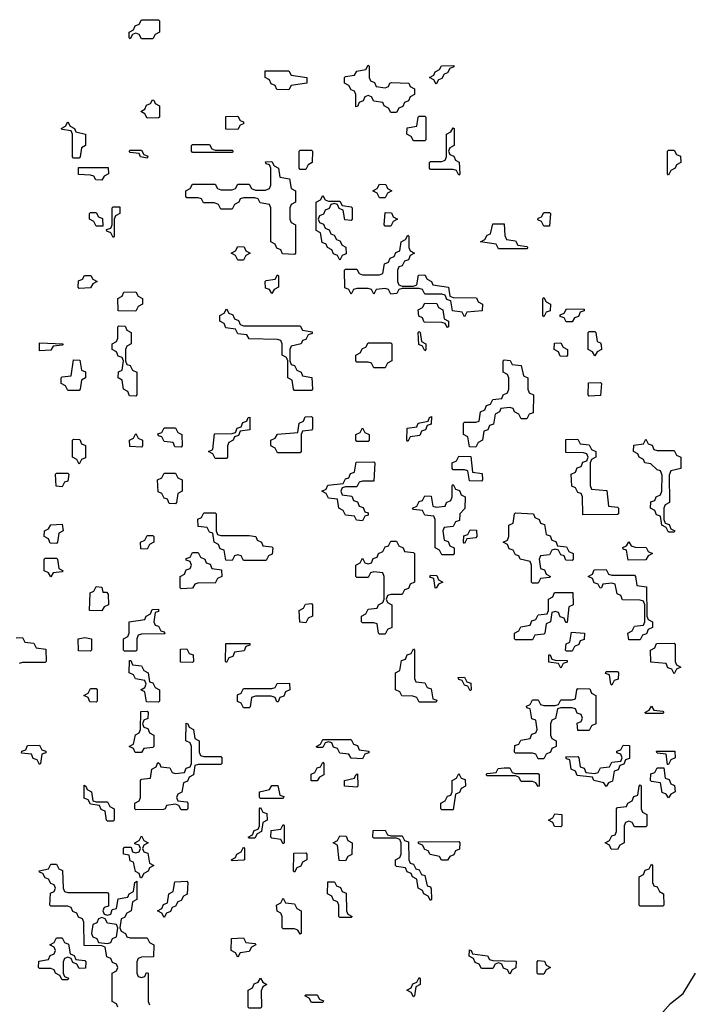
# Model space of a CAD drawing. Header units: inches. Extents: x 2518216 to 2687946, y 757338 to 915227.
# Tile 18 of 75: x 2632500 to 2634860, y 763580 to 767054. Entities that reach past the tile are written whole.
import ezdxf

# ---------------------------------------------------------------- set-up
doc = ezdxf.new("R2010")
doc.units = ezdxf.units.IN
doc.header["$MEASUREMENT"] = 0
doc.layers.add('C6736', color=7, linetype='Continuous')

msp = doc.modelspace()

# ---------------------------------------------------------------- linework, layer by layer
at = {"layer": 'C6736', "color": 6}
for points in [[(2632930, 766986), (2632922, 767002), (2632910, 767006), (2632898, 767002), (2632890, 766986), (2632886, 766990), (2632886, 767010), (2632902, 767018), (2632907.3, 767032.7), (2632922, 767038), (2632930, 767054), (2632990, 767054), (2632994, 767050), (2632994, 767010), (2632978, 767002), (2632970, 766986)], [(2633790, 766814), (2633802, 766818), (2633806, 766830), (2633812.7, 766832.7), (2633874, 766830), (2633878, 766818), (2633894, 766810), (2633894, 766790), (2633878, 766782), (2633872.7, 766767.3), (2633858, 766762), (2633852.7, 766747.3), (2633838, 766742), (2633830, 766726), (2633810, 766726), (2633802, 766742), (2633786, 766750), (2633782, 766762), (2633750, 766766), (2633742, 766782), (2633730, 766786), (2633718, 766782), (2633712.7, 766767.3), (2633698, 766762), (2633692.7, 766747.3), (2633686, 766746), (2633686, 766790), (2633682, 766802), (2633670, 766806), (2633662, 766822), (2633646, 766830), (2633646, 766850), (2633650, 766854), (2633682, 766858), (2633690, 766872), (2633722, 766878), (2633730, 766894), (2633734, 766890), (2633734, 766850), (2633738, 766838), (2633752.7, 766832.7), (2633758, 766818)], [(2633970, 766826), (2633962, 766842), (2633946, 766850), (2633962, 766858), (2633966, 766870), (2633982, 766878), (2633988.4, 766891.6), (2634032.7, 766892.7), (2634032.7, 766887.3), (2634018, 766882), (2634010, 766866), (2633998, 766862), (2633990, 766846), (2633978, 766842)], [(2633450, 766806), (2633407.3, 766807.3), (2633402, 766822), (2633387.3, 766827.3), (2633382, 766842), (2633366, 766850), (2633366, 766874), (2633450, 766874), (2633458, 766858), (2633514, 766850), (2633514, 766830), (2633458, 766822)], [(2632950, 766706), (2632942, 766722), (2632928, 766730), (2632942, 766738), (2632947.3, 766752.7), (2632962, 766758), (2632968.4, 766771.6), (2632974, 766770), (2632978, 766758), (2632994, 766750), (2632994, 766710), (2632990, 766708)], [(2633270, 766666), (2633227.3, 766667.3), (2633227.3, 766712.7), (2633270, 766714), (2633278, 766698), (2633290, 766694), (2633290, 766686), (2633278, 766682)], [(2633890, 766626), (2633882, 766642), (2633866, 766650), (2633867.3, 766672.7), (2633902, 766678), (2633906, 766710), (2633910, 766714), (2633930, 766714), (2633934, 766710), (2633934, 766630), (2633930, 766626)], [(2632690, 766566), (2632686, 766570), (2632686, 766650), (2632682, 766662), (2632650, 766666), (2632646, 766670), (2632662, 766678), (2632670, 766694), (2632678, 766678), (2632694, 766670), (2632698, 766658), (2632732, 766650), (2632732, 766610), (2632718, 766602), (2632714, 766570), (2632710, 766566)], [(2634050, 766506), (2634042, 766522), (2634030, 766526), (2633950, 766526), (2633946, 766530), (2633946, 766550), (2633950, 766554), (2633990, 766554), (2634002, 766558), (2634006, 766570), (2634006, 766650), (2634022, 766658), (2634030, 766672), (2634034, 766670), (2634034, 766610), (2634018, 766602), (2634014, 766590), (2634018, 766578), (2634032.7, 766572.7), (2634038, 766558), (2634051.6, 766551.6), (2634054, 766510)], [(2633190, 766594), (2633250, 766594), (2633254, 766590), (2633250, 766586), (2633110, 766586), (2633106, 766590), (2633106, 766610), (2633110, 766614), (2633170, 766614), (2633178, 766598)], [(2632950, 766566), (2632926, 766570), (2632922, 766582), (2632890, 766586), (2632886, 766590), (2632890, 766594), (2632930, 766594), (2632938, 766578), (2632952.7, 766572.7)], [(2633490, 766526), (2633486, 766530), (2633486, 766590), (2633490, 766594), (2633530, 766594), (2633534, 766590), (2633532, 766550), (2633518, 766542), (2633510, 766526)], [(2634790, 766506), (2634786, 766510), (2634786, 766590), (2634790, 766594), (2634810, 766594), (2634818, 766578), (2634832.7, 766572.7), (2634834, 766550), (2634818, 766542), (2634814, 766530), (2634798, 766522)], [(2633470, 766226), (2633427.3, 766227.3), (2633422, 766242), (2633407.3, 766247.3), (2633402, 766262), (2633386, 766270), (2633386, 766390), (2633382, 766402), (2633348.4, 766408.4), (2633342, 766422), (2633330, 766426), (2633290, 766426), (2633278, 766422), (2633274, 766410), (2633258, 766402), (2633250, 766386), (2633210, 766386), (2633202, 766402), (2633187.3, 766407.3), (2633148.4, 766408.4), (2633142, 766422), (2633130, 766426), (2633090, 766426), (2633086, 766430), (2633086, 766450), (2633102, 766458), (2633110, 766474), (2633190, 766474), (2633198, 766458), (2633210, 766454), (2633250, 766454), (2633262, 766458), (2633270, 766474), (2633310, 766474), (2633318, 766458), (2633332.7, 766452.7), (2633367.3, 766452.7), (2633382, 766458), (2633386, 766470), (2633386, 766530), (2633382, 766542), (2633370, 766546), (2633368, 766552), (2633390, 766554), (2633398, 766538), (2633414, 766530), (2633418, 766498), (2633452.7, 766492.7), (2633458, 766458), (2633474, 766450), (2633474, 766410), (2633458, 766402), (2633454, 766390), (2633454, 766350), (2633458, 766338), (2633474, 766330), (2633474, 766230)], [(2632790, 766488), (2632768.4, 766488.4), (2632762, 766502), (2632750, 766506), (2632707.3, 766507.3), (2632707.3, 766532.7), (2632812.7, 766532.7), (2632814, 766510), (2632798, 766502)], [(2633770, 766426), (2633762, 766442), (2633746, 766450), (2633762, 766458), (2633770, 766474), (2633792.7, 766472.7), (2633798, 766458), (2633814, 766450), (2633798, 766442), (2633790, 766426)], [(2633590, 766414), (2633630, 766414), (2633638, 766398), (2633670, 766394), (2633674, 766390), (2633674, 766350), (2633670, 766346), (2633647.3, 766347.3), (2633642, 766382), (2633627.3, 766387.3), (2633622, 766402), (2633610, 766406), (2633598, 766402), (2633592.7, 766387.3), (2633578, 766382), (2633572.7, 766367.3), (2633558, 766362), (2633554, 766350), (2633558, 766338), (2633572.7, 766332.7), (2633578, 766318), (2633592.7, 766312.7), (2633598, 766298), (2633610, 766294), (2633618, 766278), (2633630, 766274), (2633638, 766258), (2633651.6, 766251.6), (2633652, 766228), (2633638, 766222), (2633630, 766206), (2633622, 766222), (2633607.3, 766227.3), (2633602, 766242), (2633586, 766250), (2633582, 766262), (2633567.3, 766267.3), (2633562, 766302), (2633546, 766310), (2633546, 766410), (2633562, 766418), (2633570, 766434), (2633578, 766418)], [(2632770, 766326), (2632762, 766342), (2632746, 766350), (2632746, 766370), (2632750, 766374), (2632770, 766374), (2632778, 766358), (2632792.7, 766352.7), (2632794, 766326), (2632790, 766326)], [(2632830, 766286), (2632822, 766302), (2632807.3, 766307.3), (2632806, 766314), (2632822, 766318), (2632826, 766330), (2632826, 766390), (2632830, 766394), (2632854, 766394), (2632854, 766370), (2632838, 766362), (2632834, 766350), (2632834, 766290)], [(2633790, 766326), (2633786, 766330), (2633790, 766374), (2633812.7, 766372.7), (2633818, 766358), (2633834, 766350), (2633818, 766342), (2633810, 766326)], [(2634350, 766326), (2634342, 766342), (2634328.4, 766348.4), (2634330, 766354), (2634342, 766358), (2634350, 766374), (2634370, 766374), (2634374, 766370), (2634370, 766326)], [(2634190, 766246), (2634182, 766262), (2634126, 766270), (2634142, 766278), (2634150, 766294), (2634162, 766298), (2634170, 766334), (2634210, 766334), (2634212.7, 766292.7), (2634218, 766278), (2634250, 766274), (2634258, 766258), (2634290, 766254), (2634294, 766250), (2634290, 766246)], [(2633850, 766114), (2633890, 766114), (2633902, 766118), (2633907.3, 766152.7), (2633930, 766154), (2633938, 766138), (2633954, 766130), (2633958, 766118), (2634014, 766110), (2634018, 766078), (2634030, 766074), (2634112.7, 766072.7), (2634118, 766058), (2634134, 766050), (2634132.7, 766027.3), (2634078, 766022), (2634070, 766006), (2634062, 766022), (2634027.3, 766027.3), (2634022, 766062), (2634007.3, 766067.3), (2634002, 766082), (2633990, 766086), (2633930, 766086), (2633922, 766102), (2633910, 766106), (2633850, 766106), (2633838, 766102), (2633831.6, 766088.4), (2633810, 766086), (2633802, 766102), (2633790, 766106), (2633758, 766102), (2633750, 766086), (2633742, 766102), (2633730, 766106), (2633690, 766106), (2633678, 766102), (2633670, 766086), (2633662, 766102), (2633648, 766108), (2633646, 766170), (2633650, 766174), (2633690, 766174), (2633698, 766158), (2633710, 766154), (2633770, 766154), (2633782, 766158), (2633787.3, 766192.7), (2633802, 766198), (2633807.3, 766212.7), (2633822, 766218), (2633827.3, 766232.7), (2633842, 766238), (2633846, 766270), (2633862, 766278), (2633870, 766294), (2633874, 766290), (2633874, 766250), (2633878, 766238), (2633894, 766230), (2633878, 766222), (2633872.7, 766207.3), (2633858, 766202), (2633850, 766186), (2633838, 766182), (2633834, 766170), (2633834, 766130), (2633838, 766118)], [(2633270, 766206), (2633262, 766222), (2633246, 766230), (2633262, 766238), (2633270, 766254), (2633292.7, 766252.7), (2633298, 766238), (2633314, 766230), (2633298, 766222), (2633290, 766206)], [(2632710, 766106), (2632706, 766110), (2632707.3, 766132.7), (2632722, 766138), (2632728.4, 766151.6), (2632751.6, 766151.6), (2632758, 766138), (2632774, 766130), (2632758, 766122), (2632750, 766108)], [(2633390, 766088), (2633382, 766102), (2633367.3, 766107.3), (2633366, 766130), (2633370, 766134), (2633402, 766138), (2633410, 766154), (2633414, 766150), (2633414, 766110), (2633398, 766102)], [(2632910, 766026), (2632847.3, 766027.3), (2632846, 766070), (2632862, 766078), (2632867.3, 766092.7), (2632910, 766094), (2632918, 766078), (2632934, 766070), (2632934, 766050), (2632918, 766042)], [(2634010, 765968), (2634002, 765982), (2633990, 765986), (2633927.3, 765987.3), (2633922, 766002), (2633908.4, 766008.4), (2633906, 766030), (2633922, 766038), (2633930, 766054), (2633972.7, 766052.7), (2633978, 766038), (2633994, 766030), (2633998, 765998), (2634014, 765990), (2634014, 765970)], [(2634350, 766006), (2634346, 766010), (2634346, 766070), (2634350, 766074), (2634358, 766058), (2634374, 766050), (2634372.7, 766027.3), (2634358, 766022)], [(2633290, 765974), (2633490, 765974), (2633498, 765958), (2633532.7, 765952.7), (2633532.7, 765947.3), (2633518, 765942), (2633510, 765926), (2633498, 765922), (2633494, 765910), (2633458, 765902), (2633454, 765890), (2633454, 765850), (2633458, 765838), (2633470, 765834), (2633478, 765818), (2633494, 765810), (2633498, 765798), (2633531.6, 765791.6), (2633534, 765750), (2633530, 765746), (2633470, 765746), (2633466, 765750), (2633462, 765782), (2633446, 765790), (2633446, 765850), (2633442, 765862), (2633426, 765870), (2633426, 765910), (2633422, 765922), (2633410, 765926), (2633310, 765928), (2633302, 765942), (2633270, 765946), (2633262, 765962), (2633227.3, 765967.3), (2633222, 765982), (2633206, 765990), (2633206, 766010), (2633222, 766018), (2633230, 766034), (2633238, 766018), (2633252.7, 766012.7), (2633258, 765998), (2633272.7, 765992.7), (2633278, 765978)], [(2634450, 765988), (2634428.4, 765988.4), (2634422, 766002), (2634407.3, 766007.3), (2634407.3, 766012.7), (2634422, 766018), (2634430, 766034), (2634492.7, 766032.7), (2634492.7, 766027.3), (2634478, 766022), (2634472.7, 766007.3), (2634458, 766002)], [(2632910, 765726), (2632887.3, 765727.3), (2632882, 765742), (2632866, 765750), (2632862, 765782), (2632848, 765790), (2632848.4, 765811.6), (2632862, 765818), (2632866, 765850), (2632862, 765862), (2632847.3, 765867.3), (2632842, 765882), (2632826, 765890), (2632826, 765910), (2632842, 765918), (2632846, 765930), (2632846, 765970), (2632850, 765974), (2632872.7, 765972.7), (2632878, 765958), (2632894, 765950), (2632894, 765910), (2632878, 765902), (2632874, 765890), (2632874, 765850), (2632878, 765838), (2632890, 765834), (2632898, 765818), (2632914, 765810), (2632914, 765730)], [(2633930, 765886), (2633922, 765902), (2633908.4, 765908.4), (2633906, 765950), (2633910, 765954), (2633914, 765950), (2633918, 765918), (2633934, 765910), (2633934, 765890)], [(2634530, 765868), (2634522, 765882), (2634506, 765890), (2634506, 765950), (2634510, 765954), (2634530, 765954), (2634534, 765950), (2634538, 765918), (2634550, 765914), (2634552.7, 765907.3), (2634554, 765890), (2634538, 765882)], [(2632570, 765886), (2632570, 765914), (2632654, 765910), (2632650, 765906), (2632618, 765902), (2632610, 765888)], [(2633750, 765826), (2633742, 765842), (2633730, 765846), (2633690, 765846), (2633686, 765850), (2633686, 765870), (2633702, 765878), (2633710, 765894), (2633722, 765898), (2633730, 765914), (2633810, 765914), (2633814, 765910), (2633814, 765850), (2633798, 765842), (2633790, 765826)], [(2634430, 765866), (2634407.3, 765867.3), (2634402, 765882), (2634386, 765890), (2634387.3, 765912.7), (2634410, 765914), (2634418, 765898), (2634434, 765890), (2634434, 765870)], [(2632670, 765746), (2632662, 765762), (2632646, 765770), (2632646, 765790), (2632650, 765794), (2632682, 765798), (2632690, 765854), (2632712.7, 765852.7), (2632718, 765818), (2632732, 765812), (2632732, 765790), (2632718, 765782), (2632714, 765750), (2632710, 765746)], [(2634270, 765646), (2634262, 765662), (2634246, 765670), (2634242, 765682), (2634230, 765686), (2634198, 765682), (2634194, 765670), (2634178, 765662), (2634172.7, 765627.3), (2634158, 765622), (2634152.7, 765607.3), (2634138, 765602), (2634134, 765570), (2634118, 765562), (2634110, 765546), (2634087.3, 765547.3), (2634082, 765582), (2634066, 765590), (2634066, 765630), (2634070, 765634), (2634110, 765634), (2634122, 765638), (2634126, 765670), (2634142, 765678), (2634147.3, 765692.7), (2634162, 765698), (2634170, 765714), (2634202, 765718), (2634206, 765730), (2634222, 765738), (2634226, 765750), (2634226, 765790), (2634222, 765802), (2634206, 765810), (2634206, 765850), (2634210, 765854), (2634231.6, 765851.6), (2634238, 765838), (2634270, 765834), (2634278, 765798), (2634294, 765790), (2634294, 765750), (2634298, 765738), (2634314, 765730), (2634312.7, 765667.3), (2634298, 765662), (2634290, 765646)], [(2634510, 765726), (2634506, 765730), (2634507.3, 765772.7), (2634550, 765774), (2634554, 765770), (2634550, 765728)], [(2633190, 765506), (2633182, 765522), (2633166, 765530), (2633182, 765538), (2633187.3, 765592.7), (2633250, 765594), (2633262, 765598), (2633267.3, 765612.7), (2633282, 765618), (2633287.3, 765632.7), (2633302, 765638), (2633306, 765650), (2633312, 765652), (2633312.7, 765607.3), (2633278, 765602), (2633272.7, 765587.3), (2633258, 765582), (2633254, 765570), (2633238, 765562), (2633234, 765550), (2633234, 765510), (2633230, 765506)], [(2633410, 765526), (2633402, 765542), (2633386, 765550), (2633386, 765570), (2633402, 765578), (2633410, 765592), (2633482, 765598), (2633486, 765630), (2633502, 765638), (2633507.3, 765652.7), (2633530, 765654), (2633534, 765650), (2633534, 765610), (2633530, 765606), (2633498, 765602), (2633494, 765590), (2633494, 765530), (2633490, 765526)], [(2633870, 765566), (2633866, 765570), (2633867.3, 765612.7), (2633902, 765618), (2633906, 765630), (2633942, 765638), (2633946, 765650), (2633954, 765654), (2633952.7, 765627.3), (2633938, 765622), (2633932.7, 765607.3), (2633918, 765602), (2633912.7, 765587.3), (2633878, 765582)], [(2633070, 765546), (2633047.3, 765547.3), (2633042, 765562), (2633010, 765566), (2633002, 765582), (2632990, 765586), (2632987.3, 765592.7), (2633002, 765598), (2633010, 765614), (2633050, 765614), (2633058, 765598), (2633072, 765590), (2633074, 765550)], [(2633690, 765566), (2633686, 765570), (2633686, 765590), (2633702, 765598), (2633710, 765614), (2633718, 765598), (2633734, 765590), (2633734, 765570), (2633730, 765566)], [(2632710, 765486), (2632702, 765502), (2632686, 765510), (2632686, 765570), (2632690, 765574), (2632712.7, 765572.7), (2632718, 765558), (2632732, 765552), (2632732, 765508), (2632718, 765502)], [(2632930, 765546), (2632888.4, 765548.4), (2632888, 765570), (2632902, 765578), (2632910, 765594), (2632918, 765578), (2632934, 765570), (2632934, 765550)], [(2634487.3, 765307.3), (2634486, 765370), (2634482, 765382), (2634470, 765386), (2634462, 765402), (2634448.7, 765408.7), (2634446, 765450), (2634462, 765458), (2634467.3, 765472.7), (2634482, 765478), (2634487.3, 765492.7), (2634502, 765498), (2634506, 765510), (2634502, 765522), (2634490, 765526), (2634427.3, 765527.3), (2634427.3, 765572.7), (2634470, 765574), (2634478, 765558), (2634510, 765554), (2634518, 765538), (2634534, 765530), (2634534, 765510), (2634518, 765502), (2634514, 765490), (2634514, 765410), (2634518, 765398), (2634572.7, 765392.7), (2634578, 765338), (2634610, 765334), (2634614, 765330), (2634614, 765310), (2634610, 765308)], [(2634750, 765534), (2634810, 765534), (2634818, 765518), (2634834, 765510), (2634834, 765470), (2634798, 765462), (2634792.7, 765447.3), (2634794, 765350), (2634778, 765342), (2634774, 765330), (2634774, 765290), (2634778, 765278), (2634792.7, 765272.7), (2634798, 765258), (2634812, 765250), (2634810, 765246), (2634790, 765246), (2634782, 765262), (2634766, 765270), (2634762, 765302), (2634747.3, 765307.3), (2634742, 765322), (2634726, 765330), (2634727.3, 765352.7), (2634742, 765358), (2634746, 765370), (2634762, 765378), (2634766, 765390), (2634767.3, 765447.3), (2634762, 765462), (2634750, 765466), (2634727.3, 765487.3), (2634706, 765490), (2634702, 765502), (2634686, 765510), (2634682, 765522), (2634666, 765530), (2634667.3, 765552.7), (2634702, 765558), (2634710, 765574), (2634718, 765558), (2634732.7, 765552.7), (2634738, 765538)], [(2634130, 765426), (2634087.3, 765427.3), (2634082, 765462), (2634070, 765466), (2634030, 765466), (2634026, 765470), (2634026, 765490), (2634042, 765498), (2634050, 765514), (2634092.7, 765512.7), (2634098, 765458), (2634132.7, 765452.7), (2634134, 765430)], [(2633710, 765286), (2633688.4, 765288.4), (2633682, 765302), (2633650, 765306), (2633642, 765322), (2633626, 765330), (2633622, 765362), (2633590, 765366), (2633582, 765382), (2633566, 765390), (2633582, 765398), (2633588, 765412), (2633642, 765418), (2633650, 765434), (2633662, 765438), (2633667.3, 765452.7), (2633682, 765458), (2633687.3, 765492.7), (2633750, 765494), (2633754, 765490), (2633750, 765426), (2633710, 765426), (2633698, 765422), (2633690, 765406), (2633650, 765406), (2633638, 765402), (2633634, 765390), (2633638, 765378), (2633672.7, 765372.7), (2633678, 765358), (2633692.7, 765352.7), (2633698, 765338), (2633712.7, 765332.7), (2633718, 765318), (2633730, 765314), (2633730, 765306), (2633718, 765302)], [(2632650, 765406), (2632628.4, 765408.4), (2632626, 765450), (2632630, 765454), (2632670, 765454), (2632674, 765450), (2632670, 765426), (2632658, 765422)], [(2633050, 765346), (2633027.3, 765347.3), (2633022, 765362), (2633010, 765366), (2633002, 765382), (2632988.4, 765388.4), (2632986, 765430), (2633002, 765438), (2633010, 765454), (2633050, 765454), (2633058, 765438), (2633074, 765430), (2633074, 765390), (2633058, 765382), (2633054, 765350)], [(2633990, 765166), (2633982, 765182), (2633966, 765190), (2633966, 765290), (2633962, 765302), (2633930, 765306), (2633922, 765322), (2633890, 765326), (2633886, 765330), (2633902, 765338), (2633910, 765354), (2633922, 765358), (2633930, 765374), (2633952.7, 765372.7), (2633958, 765338), (2633970, 765334), (2634002, 765338), (2634006, 765350), (2634022, 765358), (2634026, 765370), (2634026, 765410), (2634030, 765414), (2634038, 765398), (2634052.7, 765392.7), (2634058, 765378), (2634072, 765370), (2634071.1, 765328.9), (2634054, 765310), (2634052.7, 765287.3), (2634038, 765282), (2634030, 765266), (2633998, 765262), (2633994, 765250), (2633998, 765218), (2634012.7, 765212.7), (2634018, 765198), (2634034, 765190), (2634034, 765170), (2634030, 765166)], [(2633210, 765234), (2633310, 765234), (2633334, 765230), (2633338, 765218), (2633354, 765210), (2633358, 765198), (2633390, 765194), (2633394, 765190), (2633391.6, 765168.4), (2633378, 765162), (2633370, 765146), (2633290, 765146), (2633282, 765162), (2633270, 765166), (2633258, 765162), (2633250, 765146), (2633227.3, 765147.3), (2633222, 765182), (2633207.3, 765187.3), (2633202, 765202), (2633186, 765210), (2633182, 765242), (2633170, 765246), (2633162, 765262), (2633130, 765266), (2633128.4, 765291.6), (2633142, 765298), (2633150, 765314), (2633190, 765314), (2633194, 765310), (2633194, 765250), (2633198, 765238)], [(2634450, 765146), (2634427.3, 765147.3), (2634422, 765162), (2634410, 765166), (2634402, 765182), (2634390, 765186), (2634378, 765182), (2634370, 765166), (2634338, 765162), (2634334, 765150), (2634338, 765118), (2634352.7, 765112.7), (2634358, 765098), (2634374, 765090), (2634370, 765086), (2634338, 765082), (2634330, 765066), (2634310, 765066), (2634306, 765070), (2634306, 765130), (2634302, 765142), (2634266, 765150), (2634262, 765162), (2634250, 765166), (2634242, 765182), (2634227.3, 765187.3), (2634222, 765202), (2634206, 765210), (2634222, 765218), (2634226, 765230), (2634226, 765270), (2634242, 765278), (2634246, 765310), (2634250, 765314), (2634314, 765310), (2634318, 765298), (2634334, 765290), (2634338, 765278), (2634352.7, 765272.7), (2634358, 765238), (2634372.7, 765232.7), (2634378, 765218), (2634392.7, 765212.7), (2634398, 765198), (2634430, 765194), (2634438, 765178), (2634454, 765170), (2634454, 765150)], [(2632630, 765206), (2632607.3, 765207.3), (2632602, 765222), (2632586, 765230), (2632588, 765250), (2632602, 765258), (2632610, 765272), (2632650, 765274), (2632654, 765250), (2632638, 765242), (2632634, 765210)], [(2634070, 765206), (2634066, 765210), (2634067.3, 765232.7), (2634082, 765238), (2634090, 765254), (2634112.7, 765252.7), (2634114, 765230), (2634110, 765226), (2634078, 765222)], [(2632950, 765186), (2632927.3, 765187.3), (2632926, 765210), (2632942, 765218), (2632950, 765234), (2632970, 765234), (2632974, 765230), (2632974, 765210), (2632958, 765202)], [(2633770, 764886), (2633766, 764890), (2633762, 764922), (2633750, 764926), (2633710, 764926), (2633706, 764930), (2633706, 764950), (2633722, 764958), (2633730, 764974), (2633762, 764978), (2633766, 764990), (2633782, 764998), (2633786, 765010), (2633786, 765090), (2633782, 765102), (2633750, 765106), (2633738, 765102), (2633730, 765086), (2633690, 765086), (2633686, 765090), (2633686, 765130), (2633702, 765138), (2633710, 765154), (2633718, 765138), (2633730, 765134), (2633742, 765138), (2633747.3, 765152.7), (2633762, 765158), (2633766, 765170), (2633782, 765178), (2633790, 765194), (2633802, 765198), (2633810, 765214), (2633830, 765214), (2633838, 765198), (2633854, 765190), (2633858, 765178), (2633890, 765174), (2633894, 765170), (2633894, 765070), (2633878, 765062), (2633872.7, 765047.3), (2633858, 765042), (2633850, 765026), (2633810, 765026), (2633798, 765022), (2633794, 765010), (2633798, 764998), (2633814, 764990), (2633814, 764910), (2633798, 764902), (2633790, 764886)], [(2634647.3, 765147.3), (2634642, 765182), (2634630, 765186), (2634628.4, 765191.6), (2634642, 765198), (2634650, 765212), (2634658, 765198), (2634672.7, 765192.7), (2634711.6, 765191.6), (2634718, 765178), (2634734, 765170), (2634718, 765162), (2634710, 765148)], [(2632610, 765088), (2632602, 765102), (2632586, 765110), (2632586, 765150), (2632590, 765154), (2632630, 765154), (2632634, 765150), (2632638, 765118), (2632654, 765110), (2632650, 765106), (2632618, 765102)], [(2633190, 765066), (2633132.7, 765067.3), (2633118, 765062), (2633110, 765048), (2633070, 765046), (2633066, 765050), (2633066, 765090), (2633082, 765098), (2633087.3, 765112.7), (2633102, 765118), (2633106, 765130), (2633102, 765142), (2633087.3, 765147.3), (2633087.3, 765152.7), (2633102, 765158), (2633110, 765174), (2633130, 765174), (2633138, 765158), (2633154, 765150), (2633158, 765138), (2633172.7, 765132.7), (2633178, 765118), (2633212.7, 765112.7), (2633214, 765090), (2633198, 765082)], [(2633970, 765048), (2633966, 765050), (2633962, 765082), (2633947.3, 765087.3), (2633950, 765094), (2633972.7, 765092.7), (2633978, 765078), (2633994, 765070), (2633978, 765062)], [(2634590, 765094), (2634670, 765094), (2634674, 765090), (2634678, 765058), (2634712.7, 765052.7), (2634714, 764950), (2634718, 764938), (2634734, 764930), (2634734, 764910), (2634718, 764902), (2634712.7, 764887.3), (2634698, 764882), (2634690, 764866), (2634650, 764866), (2634646, 764890), (2634662, 764898), (2634670, 764914), (2634702, 764918), (2634706, 764930), (2634706, 764990), (2634702, 765002), (2634690, 765006), (2634627.3, 765007.3), (2634622, 765022), (2634608.4, 765028.4), (2634602, 765062), (2634590, 765066), (2634558, 765062), (2634554, 765050), (2634548.4, 765048.4), (2634542, 765062), (2634527.3, 765067.3), (2634522, 765082), (2634506, 765090), (2634522, 765098), (2634527.3, 765112.7), (2634570, 765114), (2634578, 765098)], [(2632794, 765034), (2632806, 765034), (2632812.7, 765027.3), (2632814, 764990), (2632798, 764982), (2632790, 764968), (2632746, 764970), (2632748.4, 765031.6), (2632762, 765038), (2632770, 765054), (2632790, 765052)], [(2634427.3, 764927.3), (2634422, 764942), (2634407.3, 764947.3), (2634402, 764962), (2634390, 764966), (2634378, 764962), (2634374, 764930), (2634358, 764922), (2634354, 764890), (2634350, 764886), (2634318, 764882), (2634310, 764866), (2634250, 764866), (2634246, 764870), (2634246, 764890), (2634262, 764898), (2634268.7, 764911.3), (2634302, 764918), (2634307.3, 764932.7), (2634322, 764938), (2634330, 764954), (2634362, 764958), (2634366, 764970), (2634366, 765010), (2634382, 765018), (2634387.3, 765032.7), (2634452.7, 765032.7), (2634454, 764990), (2634438, 764982), (2634432.7, 764927.3)], [(2633510, 764926), (2633488.4, 764928.4), (2633486, 764970), (2633502, 764978), (2633508.4, 764991.6), (2633530, 764994), (2633534, 764990), (2633534, 764950), (2633518, 764942)], [(2632870, 764826), (2632866, 764830), (2632866, 764870), (2632882, 764878), (2632886, 764890), (2632886, 764930), (2632942, 764938), (2632946, 764950), (2632962, 764958), (2632967.3, 764972.7), (2632990, 764974), (2632990, 764966), (2632978, 764962), (2632974, 764930), (2632978, 764918), (2632990, 764914), (2632998, 764898), (2633010, 764894), (2633012.7, 764887.3), (2632930, 764886), (2632918, 764882), (2632914, 764870), (2632914, 764830), (2632910, 764826)], [(2632750, 764826), (2632707.3, 764827.3), (2632706, 764870), (2632730, 764874), (2632754, 764870), (2632754, 764830)], [(2634430, 764826), (2634426, 764830), (2634428.4, 764851.6), (2634442, 764858), (2634447.3, 764892.7), (2634494, 764890), (2634492.7, 764867.3), (2634478, 764862), (2634474, 764850), (2634458, 764842), (2634450, 764826)], [(2633230, 764786), (2633226, 764790), (2633227.3, 764852.7), (2633312.7, 764852.7), (2633312.7, 764847.3), (2633298, 764842), (2633292.7, 764827.3), (2633258, 764822), (2633252.7, 764807.3), (2633238, 764802)], [(2634810, 764746), (2634802, 764762), (2634787.3, 764767.3), (2634782, 764782), (2634727.3, 764787.3), (2634726, 764830), (2634742, 764838), (2634747.3, 764852.7), (2634810, 764854), (2634814, 764850), (2634814, 764790), (2634818, 764778), (2634834, 764770), (2634818, 764762)], [(2633110, 764786), (2633067.3, 764787.3), (2633067.3, 764832.7), (2633090, 764834), (2633098, 764818), (2633112.7, 764812.7), (2633114, 764790)], [(2633910, 764646), (2633902, 764662), (2633887.3, 764667.3), (2633848.4, 764668.4), (2633842, 764682), (2633826, 764690), (2633826, 764750), (2633842, 764758), (2633847.3, 764792.7), (2633862, 764798), (2633867.3, 764812.7), (2633882, 764818), (2633890, 764834), (2633894, 764830), (2633894, 764730), (2633898, 764718), (2633930, 764714), (2633938, 764698), (2633952.7, 764692.7), (2633958, 764658), (2633972.7, 764652.7), (2633970, 764646)], [(2634410, 764766), (2634402, 764782), (2634367.3, 764787.3), (2634367.3, 764812.7), (2634372.7, 764812.7), (2634378, 764798), (2634390, 764794), (2634432.7, 764792.7), (2634432.7, 764787.3), (2634418, 764782)], [(2632990, 764646), (2632947.3, 764647.3), (2632942, 764682), (2632928, 764690), (2632942, 764698), (2632946, 764710), (2632942, 764722), (2632908.4, 764728.4), (2632902, 764742), (2632886, 764750), (2632887.3, 764792.7), (2632892.7, 764792.7), (2632898, 764778), (2632930, 764774), (2632938, 764758), (2632954, 764750), (2632958, 764718), (2632970, 764714), (2632978, 764698), (2632994, 764690), (2632994, 764650)], [(2634090, 764686), (2634082, 764702), (2634070, 764706), (2634062, 764722), (2634050, 764726), (2634047.3, 764732.7), (2634070, 764734), (2634078, 764718), (2634092.7, 764712.7), (2634094, 764690)], [(2634590, 764706), (2634586, 764710), (2634582, 764742), (2634567.3, 764747.3), (2634570, 764754), (2634610, 764754), (2634614, 764750), (2634612.7, 764727.3), (2634598, 764722)], [(2633407.3, 764647.3), (2633402, 764662), (2633387.3, 764667.3), (2633332.7, 764667.3), (2633318, 764662), (2633314, 764630), (2633310, 764626), (2633290, 764626), (2633282, 764642), (2633268.4, 764648.4), (2633268.4, 764671.6), (2633282, 764678), (2633290, 764694), (2633390, 764694), (2633402, 764698), (2633408.4, 764711.6), (2633452.7, 764712.7), (2633454, 764690), (2633438, 764682), (2633432.7, 764667.3), (2633418, 764662), (2633412.7, 764647.3)], [(2632770, 764646), (2632747.3, 764647.3), (2632742, 764662), (2632726, 764670), (2632742, 764678), (2632750, 764694), (2632770, 764694), (2632774, 764690), (2632774, 764650)], [(2634470, 764546), (2634468, 764572), (2634482, 764578), (2634486, 764590), (2634482, 764602), (2634467.3, 764607.3), (2634462, 764622), (2634450, 764626), (2634410, 764626), (2634398, 764622), (2634391.6, 764588.4), (2634378, 764582), (2634374, 764570), (2634374, 764530), (2634378, 764518), (2634394, 764510), (2634394, 764490), (2634378, 764482), (2634374, 764470), (2634358, 764462), (2634350, 764446), (2634330, 764446), (2634322, 764462), (2634310, 764466), (2634250, 764466), (2634246, 764470), (2634247.3, 764492.7), (2634262, 764498), (2634268.4, 764511.6), (2634302, 764518), (2634307.3, 764532.7), (2634322, 764538), (2634326, 764550), (2634322, 764582), (2634307.3, 764587.3), (2634302, 764622), (2634290, 764626), (2634288.4, 764631.6), (2634302, 764638), (2634310, 764654), (2634330, 764654), (2634338, 764638), (2634350, 764634), (2634390, 764634), (2634402, 764638), (2634410, 764654), (2634450, 764654), (2634462, 764658), (2634466, 764690), (2634470, 764694), (2634512.7, 764692.7), (2634518, 764678), (2634534, 764670), (2634534, 764570), (2634518, 764562), (2634510, 764546)], [(2634710, 764606), (2634706, 764610), (2634722, 764618), (2634730, 764632), (2634738, 764618), (2634770, 764614), (2634774, 764610), (2634770, 764606)], [(2632908, 764468), (2632902, 764482), (2632886, 764490), (2632902, 764498), (2632908.7, 764531.3), (2632922, 764538), (2632926, 764550), (2632927.3, 764612.7), (2632950, 764614), (2632954, 764610), (2632952, 764588), (2632938, 764582), (2632934, 764570), (2632938, 764558), (2632952.7, 764552.7), (2632958, 764538), (2632974, 764530), (2632974, 764490), (2632970, 764486), (2632938, 764482), (2632930, 764468)], [(2633150, 764454), (2633210, 764454), (2633214, 764450), (2633214, 764430), (2633210, 764426), (2633130, 764426), (2633118, 764422), (2633114, 764390), (2633098, 764382), (2633092.7, 764367.3), (2633078, 764362), (2633072, 764328), (2633058, 764322), (2633054, 764310), (2633058, 764298), (2633090, 764294), (2633094, 764290), (2633094, 764270), (2633090, 764266), (2633070, 764266), (2633062, 764282), (2633050, 764286), (2633018, 764282), (2633014, 764270), (2633007.3, 764267.3), (2632910, 764266), (2632906, 764270), (2632906, 764290), (2632922, 764298), (2632926, 764310), (2632926, 764370), (2632930, 764374), (2632962, 764378), (2632966, 764410), (2632982, 764418), (2632987.3, 764432.7), (2632994, 764430), (2632998, 764418), (2633030, 764414), (2633038, 764398), (2633050, 764394), (2633082, 764398), (2633087.3, 764412.7), (2633102, 764418), (2633106, 764430), (2633106, 764490), (2633102, 764502), (2633086, 764510), (2633088, 764572), (2633094, 764570), (2633098, 764558), (2633114, 764550), (2633118, 764518), (2633134, 764510), (2633134, 764470), (2633138, 764458)], [(2632570, 764426), (2632562, 764442), (2632547.3, 764447.3), (2632542, 764462), (2632506, 764466), (2632507.3, 764472.7), (2632522, 764478), (2632527.3, 764492.7), (2632570, 764494), (2632578, 764478), (2632592.7, 764472.7), (2632592.7, 764467.3), (2632578, 764462), (2632574, 764430)], [(2633710, 764446), (2633670, 764448), (2633662, 764462), (2633630, 764466), (2633622, 764482), (2633607.3, 764487.3), (2633602, 764502), (2633590, 764506), (2633578, 764502), (2633570, 764486), (2633550, 764486), (2633546, 764490), (2633562, 764498), (2633570, 764514), (2633670, 764514), (2633678, 764498), (2633692.7, 764492.7), (2633698, 764478), (2633732.7, 764472.7), (2633732.7, 764467.3), (2633718, 764462)], [(2634570, 764348), (2634562, 764362), (2634526, 764370), (2634522, 764382), (2634467.3, 764387.3), (2634462, 764402), (2634446, 764410), (2634442, 764442), (2634430, 764446), (2634427.3, 764452.7), (2634470, 764454), (2634474, 764450), (2634478, 764418), (2634492.7, 764412.7), (2634498, 764398), (2634530, 764394), (2634542, 764398), (2634550, 764414), (2634582, 764418), (2634590, 764434), (2634622, 764438), (2634626, 764450), (2634622, 764462), (2634607.3, 764467.3), (2634607.3, 764472.7), (2634622, 764478), (2634630, 764494), (2634652.7, 764492.7), (2634652.7, 764447.3), (2634638, 764442), (2634632.7, 764427.3), (2634618, 764422), (2634612.7, 764407.3), (2634598, 764402), (2634592.7, 764367.3), (2634578, 764362)], [(2634786, 764426), (2634782, 764462), (2634750, 764466), (2634747.3, 764472.7), (2634812.7, 764472.7), (2634814, 764450), (2634798, 764442), (2634790, 764426)], [(2633550, 764368), (2633528.7, 764368.7), (2633528.4, 764391.6), (2633542, 764398), (2633550, 764414), (2633562, 764418), (2633570, 764434), (2633574, 764430), (2633574, 764390), (2633558, 764382)], [(2633690, 764346), (2633646, 764350), (2633646, 764370), (2633682, 764378), (2633686, 764390), (2633692.7, 764392.7), (2633694, 764350)], [(2633990, 764266), (2633986, 764270), (2633986, 764290), (2634002, 764298), (2634010, 764314), (2634022, 764318), (2634026, 764330), (2634026, 764370), (2634042, 764378), (2634050, 764394), (2634058, 764378), (2634072.7, 764372.7), (2634074, 764350), (2634058, 764342), (2634052.7, 764327.3), (2634038, 764322), (2634030, 764266)], [(2634250, 764394), (2634330, 764394), (2634334, 764390), (2634334, 764350), (2634330, 764348), (2634322, 764362), (2634310, 764366), (2634270, 764366), (2634262, 764382), (2634250, 764386), (2634150, 764386), (2634146, 764390), (2634150, 764394), (2634182, 764398), (2634188.4, 764411.6), (2634210, 764414), (2634230, 764414), (2634238, 764398)], [(2634790, 764308), (2634782, 764322), (2634767.3, 764327.3), (2634762, 764362), (2634730, 764366), (2634726, 764370), (2634727.3, 764392.7), (2634742, 764398), (2634750, 764414), (2634774, 764414), (2634778, 764378), (2634792.7, 764372.7), (2634798, 764358), (2634811.6, 764351.6), (2634814, 764330), (2634798, 764322)], [(2632770, 764294), (2632810, 764294), (2632818, 764278), (2632834, 764270), (2632834, 764230), (2632830, 764226), (2632810, 764226), (2632806, 764230), (2632802, 764262), (2632787.3, 764267.3), (2632782, 764282), (2632750, 764286), (2632742, 764302), (2632727.3, 764307.3), (2632727.3, 764352.7), (2632734, 764350), (2632738, 764338), (2632754, 764330), (2632758, 764298)], [(2633350, 764306), (2633346, 764310), (2633346, 764330), (2633382, 764338), (2633390, 764352), (2633411.6, 764351.6), (2633418, 764318), (2633432.7, 764312.7), (2633430, 764306)], [(2634670, 764206), (2634662, 764222), (2634650, 764226), (2634638, 764222), (2634634, 764210), (2634634, 764150), (2634618, 764142), (2634610, 764126), (2634587.3, 764127.3), (2634582, 764142), (2634566, 764150), (2634582, 764158), (2634590, 764174), (2634602, 764178), (2634606, 764190), (2634606, 764270), (2634610, 764274), (2634642, 764278), (2634646, 764290), (2634662, 764298), (2634667.3, 764312.7), (2634682, 764318), (2634686, 764350), (2634690, 764354), (2634694, 764350), (2634694, 764270), (2634698, 764258), (2634714, 764250), (2634714, 764210), (2634710, 764206)], [(2633310, 764166), (2633306, 764170), (2633322, 764178), (2633327.3, 764192.7), (2633342, 764198), (2633346, 764210), (2633346, 764270), (2633350, 764274), (2633358, 764258), (2633372.7, 764252.7), (2633374, 764230), (2633358, 764222), (2633354, 764190), (2633338, 764182), (2633330, 764166)], [(2634410, 764206), (2634387.3, 764207.3), (2634382, 764222), (2634366, 764230), (2634382, 764238), (2634388.4, 764251.6), (2634414, 764250), (2634414, 764210)], [(2633430, 764146), (2633422, 764162), (2633390, 764166), (2633386, 764170), (2633387.3, 764192.7), (2633422, 764198), (2633430, 764214), (2633434, 764210), (2633434, 764150)], [(2633810, 764174), (2633850, 764174), (2633858, 764158), (2633872.7, 764152.7), (2633874, 764090), (2633878, 764078), (2633890, 764074), (2633898, 764058), (2633910, 764054), (2633918, 764038), (2633930, 764034), (2633938, 763998), (2633950, 763994), (2633952.7, 763987.3), (2633954, 763950), (2633950, 763946), (2633942, 763962), (2633926, 763970), (2633922, 763982), (2633906, 763990), (2633902, 764022), (2633886, 764030), (2633882, 764042), (2633867.3, 764047.3), (2633862, 764062), (2633830, 764066), (2633826, 764070), (2633826, 764090), (2633842, 764098), (2633846, 764110), (2633846, 764150), (2633842, 764162), (2633830, 764166), (2633750, 764166), (2633746, 764170), (2633747.3, 764192.7), (2633790, 764194), (2633798, 764178)], [(2632926, 764026), (2632922, 764042), (2632908.4, 764048.4), (2632902, 764082), (2632890, 764086), (2632886, 764106), (2632866, 764110), (2632866, 764130), (2632870, 764134), (2632894, 764134), (2632898, 764118), (2632910, 764114), (2632922, 764118), (2632926, 764130), (2632922, 764142), (2632906, 764146), (2632906, 764150), (2632922, 764158), (2632930, 764174), (2632938, 764158), (2632954, 764150), (2632938, 764142), (2632934, 764130), (2632938, 764118), (2632952.7, 764112.7), (2632958, 764078), (2632974, 764070), (2632958, 764062), (2632954, 764050), (2632938, 764042), (2632930, 764026)], [(2633650, 764086), (2633627.3, 764087.3), (2633622, 764142), (2633606, 764150), (2633622, 764158), (2633630, 764174), (2633652.7, 764172.7), (2633658, 764158), (2633674, 764150), (2633672, 764108), (2633658, 764102)], [(2634010, 764088), (2633988.4, 764088.4), (2633982, 764102), (2633948.4, 764108.4), (2633942, 764122), (2633930, 764126), (2633922, 764142), (2633907.3, 764147.3), (2633907.3, 764152.7), (2634050, 764154), (2634054, 764150), (2634052.7, 764127.3), (2634038, 764122), (2634032.7, 764107.3), (2634018, 764102)], [(2633250, 764086), (2633246, 764090), (2633262, 764098), (2633266, 764110), (2633282, 764118), (2633290, 764134), (2633294, 764130), (2633294, 764090), (2633290, 764088)], [(2633470, 764046), (2633466, 764050), (2633467.3, 764112.7), (2633510, 764114), (2633514, 764110), (2633514, 764090), (2633498, 764082), (2633492.7, 764067.3), (2633478, 764062)], [(2634690, 763926), (2634686, 763930), (2634686, 764030), (2634702, 764038), (2634707.3, 764052.7), (2634722, 764058), (2634730, 764074), (2634734, 764070), (2634734, 764010), (2634738, 763998), (2634750, 763994), (2634758, 763978), (2634772, 763970), (2634774, 763930), (2634770, 763926)], [(2633010, 763886), (2633002, 763902), (2632986, 763910), (2633002, 763918), (2633007.3, 763932.7), (2633022, 763938), (2633026, 763970), (2633042, 763978), (2633047.3, 764012.7), (2633090, 764014), (2633094, 764010), (2633091.6, 763968.4), (2633078, 763962), (2633070, 763946), (2633058, 763942), (2633050, 763926), (2633038, 763922), (2633032.7, 763907.3), (2633018, 763902)], [(2633630, 763886), (2633626, 763890), (2633626, 763930), (2633622, 763942), (2633607.3, 763947.3), (2633602, 763962), (2633586, 763970), (2633588, 764012), (2633611.6, 764011.6), (2633618, 763998), (2633632.7, 763992.7), (2633638, 763978), (2633652.7, 763972.7), (2633654, 763910), (2633658, 763898), (2633674, 763890), (2633670, 763886)], [(2633490, 763828), (2633482, 763842), (2633470, 763846), (2633430, 763846), (2633426, 763850), (2633426, 763890), (2633422, 763902), (2633408.4, 763908.4), (2633406, 763930), (2633422, 763938), (2633430, 763954), (2633438, 763938), (2633470, 763934), (2633478, 763918), (2633494, 763910), (2633494, 763830)], [(2632790, 763886), (2632778, 763882), (2632772.7, 763867.3), (2632758, 763862), (2632754, 763830), (2632758, 763818), (2632772.7, 763812.7), (2632778, 763798), (2632810, 763794), (2632822, 763798), (2632827.3, 763812.7), (2632842, 763818), (2632846, 763850), (2632842, 763862), (2632810, 763866), (2632802, 763882)], [(2632710, 763706), (2632702, 763722), (2632687.3, 763727.3), (2632682, 763742), (2632670, 763746), (2632658, 763742), (2632654, 763730), (2632654, 763690), (2632658, 763678), (2632672.7, 763672.7), (2632670, 763666), (2632650, 763666), (2632642, 763682), (2632626, 763690), (2632622, 763702), (2632610, 763706), (2632570, 763706), (2632566, 763710), (2632567.3, 763732.7), (2632602, 763738), (2632607.3, 763752.7), (2632622, 763758), (2632626, 763770), (2632622, 763782), (2632606, 763790), (2632622, 763798), (2632630, 763814), (2632650, 763814), (2632658, 763798), (2632672.7, 763792.7), (2632678, 763758), (2632692.7, 763752.7), (2632698, 763738), (2632730, 763734), (2632734, 763730), (2632732.7, 763707.3)], [(2633270, 763746), (2633262, 763762), (2633246, 763770), (2633247.3, 763812.7), (2633290, 763814), (2633298, 763798), (2633330, 763794), (2633334, 763790), (2633318, 763782), (2633310, 763766), (2633278, 763762)], [(2634230, 763686), (2634222, 763702), (2634207.3, 763707.3), (2634202, 763722), (2634190, 763726), (2634178, 763722), (2634170, 763706), (2634130, 763706), (2634122, 763722), (2634107.3, 763727.3), (2634102, 763742), (2634086, 763750), (2634087.3, 763772.7), (2634094, 763770), (2634098, 763758), (2634151.6, 763751.6), (2634158, 763738), (2634170, 763734), (2634252.7, 763732.7), (2634251.6, 763708.4), (2634238, 763702)], [(2634330, 763686), (2634326, 763690), (2634326, 763730), (2634330, 763734), (2634352.7, 763732.7), (2634358, 763718), (2634374, 763710), (2634358, 763702), (2634350, 763686)], [(2633310, 763566), (2633306, 763570), (2633306, 763630), (2633322, 763638), (2633327.3, 763652.7), (2633342, 763658), (2633350, 763672), (2633358, 763658), (2633372, 763650), (2633358, 763642), (2633352.7, 763627.3), (2633354, 763570), (2633350, 763566)], [(2633890, 763606), (2633882, 763622), (2633866, 763630), (2633882, 763638), (2633887.3, 763652.7), (2633902, 763658), (2633910, 763674), (2633914, 763670), (2633914, 763650), (2633898, 763642), (2633894, 763610)], [(2633530, 763586), (2633522, 763602), (2633506, 763610), (2633510, 763614), (2633550, 763614), (2633558, 763598), (2633572.7, 763592.7), (2633570, 763586)]]:
    msp.add_lwpolyline(points, close=True, dxfattribs=at)
for points in [[(2632487.3, 764872.7), (2632510, 764874), (2632518, 764858), (2632550, 764854), (2632558, 764838), (2632592.7, 764832.7), (2632594, 764790), (2632590, 764786), (2632510, 764786), (2632498, 764782)], [(2632846, 763570), (2632842, 763582), (2632826, 763590), (2632826, 763690), (2632842, 763698), (2632846, 763710), (2632842, 763722), (2632827.3, 763727.3), (2632822, 763742), (2632807.3, 763747.3), (2632802, 763782), (2632790, 763786), (2632727.3, 763787.3), (2632726, 763870), (2632722, 763882), (2632707.3, 763887.3), (2632702, 763902), (2632687.3, 763907.3), (2632682, 763922), (2632670, 763926), (2632610, 763926), (2632606, 763930), (2632608.4, 763971.6), (2632622, 763978), (2632626, 763990), (2632622, 764002), (2632610, 764006), (2632602, 764022), (2632590, 764026), (2632582, 764042), (2632570, 764046), (2632568.9, 764051.1), (2632602, 764058), (2632610, 764074), (2632630, 764074), (2632638, 764058), (2632651.6, 764051.6), (2632654, 763990), (2632658, 763978), (2632670, 763974), (2632810, 763974), (2632814, 763970), (2632814, 763926), (2632798, 763922), (2632794, 763910), (2632798, 763898), (2632810, 763894), (2632822, 763898), (2632826, 763914), (2632842, 763918), (2632847.3, 763952.7), (2632882, 763958), (2632886, 763970), (2632902, 763978), (2632906, 764010), (2632914, 764014), (2632914, 763950), (2632898, 763942), (2632894, 763910), (2632878, 763902), (2632870, 763886), (2632858, 763882), (2632854, 763850), (2632858, 763838), (2632874, 763830), (2632878, 763818), (2632890, 763814), (2632950, 763814), (2632958, 763798), (2632974, 763790), (2632972.7, 763747.3), (2632930, 763746), (2632918, 763742), (2632914, 763730), (2632914, 763690), (2632918, 763678), (2632930, 763674), (2632942, 763678), (2632947.3, 763692.7), (2632954, 763690), (2632954, 763590), (2632958, 763578)], [(2634770, 763552), (2634797.2, 763582.8), (2634842, 763618), (2634885.2, 763690)]]:
    msp.add_lwpolyline(points, dxfattribs=at)

doc.saveas('drawing.dxf')
